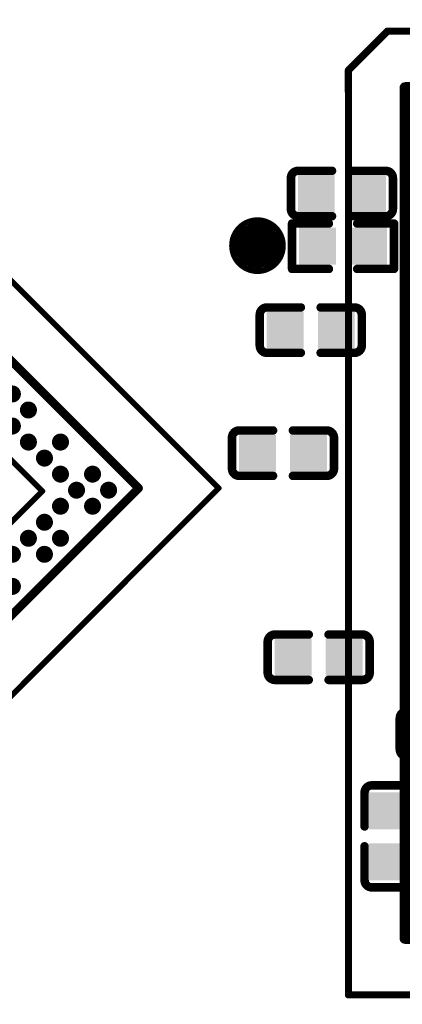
# Model space of a CAD drawing. Header units: millimetres. Extents: x -47 to 199, y -56 to 203.
# Tile 144 of 157: x 90.59 to 97.35, y 176.62 to 193.98. Entities that reach past the tile are written whole.
import ezdxf

# ---------------------------------------------------------------- set-up
doc = ezdxf.new("R2010")
doc.units = ezdxf.units.MM
doc.header["$LTSCALE"] = 1.21
doc.header["$MEASUREMENT"] = 0
doc.layers.get('0').update_dxf_attribs({"linetype": 'CONTINUOUS'})
for name, color, linetype in [('BottomLayer', 5, 'CONTINUOUS'), ('BottomOverlay', 54, 'CONTINUOUS'), ('BottomPaste', 16, 'CONTINUOUS'), ('BottomSolder', 6, 'CONTINUOUS'), ('TopLayer', 1, 'CONTINUOUS'), ('TopOverlay', 2, 'CONTINUOUS'), ('TopPaste', 8, 'CONTINUOUS'), ('TopSolder', 216, 'CONTINUOUS')]:
    doc.layers.add(name, color=color, linetype=linetype)

# ---------------------------------------------------------------- blocks, each defined once
blk = doc.blocks.new('TEST_B_58')
at = {"layer": 'BottomLayer', "const_width": 0.01378}
blk.add_lwpolyline([(-0.00689, 0, 1), (0.00689, 0, 1)], format="xyb", close=True, dxfattribs=at)
at = {"layer": 'BottomOverlay'}
for points, const_width in [([(0.01772, 0, 1), (-0.01772, 0, 1)], 0.00394), ([(-0.0187, 0, 1), (-0.01673, 0, 1)], 0.00197), ([(0.01673, 0, 1), (0.0187, 0, 1)], 0.00197)]:
    blk.add_lwpolyline(points, format="xyb", close=True, dxfattribs=dict(at, const_width=const_width))
at = {"layer": 'BottomPaste', "const_width": 0.01378}
blk.add_lwpolyline([(-0.00689, 0, 1), (0.00689, 0, 1)], format="xyb", close=True, dxfattribs=at)
at = {"layer": 'BottomSolder', "const_width": 0.01575}
blk.add_lwpolyline([(-0.00787, 0, 1), (0.00787, 0, 1)], format="xyb", close=True, dxfattribs=at)
blk = doc.blocks.new('BGA200_15R00X10R00X0R90_91')
at = {"layer": 'TopOverlay'}
for points, const_width in [([(-0.2363, 0.30748), (-0.20912, 0.33465)], 0.005), ([(-0.20912, 0.33465), (0.23623, 0.33465)], 0.005), ([(-0.2363, 0.29252), (-0.2363, 0.30748)], 0.005), ([(-0.23622, -0.33465), (-0.23621, 0.30349)], 0.005), ([(-0.19685, -0.29528), (-0.19685, 0.29528)], 0.00787), ([(-0.19685, 0.29528), (0.19686, 0.29528)], 0.00787), ([(-0.19685, -0.29528), (0.19686, -0.29528)], 0.00787), ([(-0.23622, -0.33465), (0.23623, -0.33465)], 0.005)]:
    blk.add_lwpolyline(points, dxfattribs=dict(at, const_width=const_width))
for points, const_width in [([(-0.21037, 0.33465, 1), (-0.20787, 0.33465, 1)], 0.0025), ([(-0.21037, 0.33465, 1), (-0.20787, 0.33465, 1)], 0.0025), ([(-0.23755, 0.30748, 1), (-0.23505, 0.30748, 1)], 0.0025), ([(-0.23755, 0.30748, 1), (-0.23505, 0.30748, 1)], 0.0025), ([(-0.23746, 0.30349, 1), (-0.23496, 0.30349, 1)], 0.0025), ([(-0.23755, 0.29252, 1), (-0.23505, 0.29252, 1)], 0.0025), ([(-0.19882, 0.29528, 1), (-0.19488, 0.29528, 1)], 0.00394), ([(-0.19882, 0.29528, 1), (-0.19488, 0.29528, 1)], 0.00394), ([(-0.19882, -0.29528, 1), (-0.19488, -0.29528, 1)], 0.00394), ([(-0.19882, -0.29528, 1), (-0.19488, -0.29528, 1)], 0.00394), ([(-0.23747, -0.33465, 1), (-0.23497, -0.33465, 1)], 0.0025), ([(-0.23747, -0.33465, 1), (-0.23497, -0.33465, 1)], 0.0025)]:
    blk.add_lwpolyline(points, format="xyb", close=True, dxfattribs=dict(at, const_width=const_width))
blk = doc.blocks.new('R0402_B_151')
at = {"layer": 'BottomLayer'}
for points in [[(-0.02855, -0.01083), (-0.00689, -0.01083), (-0.02855, 0.01083), (-0.00689, 0.01083)], [(0.00689, -0.01083), (0.02855, -0.01083), (0.00689, 0.01083), (0.02855, 0.01083)]]:
    blk.add_solid(points, dxfattribs=at)
at = {"layer": 'BottomOverlay', "const_width": 0.00591}
for points in [[(-0.03543, 0.01575), (-0.00984, 0.01575)], [(-0.03543, -0.01575), (-0.03543, 0.01575)], [(0.00984, 0.01575), (0.03543, 0.01575)], [(0.03543, -0.01575), (0.03543, 0.01575)], [(-0.03543, -0.01575), (-0.00984, -0.01575)], [(0.00984, -0.01575), (0.03543, -0.01575)]]:
    blk.add_lwpolyline(points, dxfattribs=at)
at = {"layer": 'BottomOverlay', "const_width": 0.00296}
for points in [[(-0.03691, 0.01575, 1), (-0.03395, 0.01575, 1)], [(-0.03691, 0.01575, 1), (-0.03395, 0.01575, 1)], [(-0.01132, 0.01575, 1), (-0.00836, 0.01575, 1)], [(0.00836, 0.01575, 1), (0.01132, 0.01575, 1)], [(0.03395, 0.01575, 1), (0.03691, 0.01575, 1)], [(0.03395, 0.01575, 1), (0.03691, 0.01575, 1)], [(-0.03691, -0.01575, 1), (-0.03395, -0.01575, 1)], [(-0.03691, -0.01575, 1), (-0.03395, -0.01575, 1)], [(-0.01132, -0.01575, 1), (-0.00836, -0.01575, 1)], [(0.00836, -0.01575, 1), (0.01132, -0.01575, 1)], [(0.03395, -0.01575, 1), (0.03691, -0.01575, 1)], [(0.03395, -0.01575, 1), (0.03691, -0.01575, 1)]]:
    blk.add_lwpolyline(points, format="xyb", close=True, dxfattribs=at)
at = {"layer": 'BottomPaste'}
for points in [[(-0.02855, -0.01083), (-0.00689, -0.01083), (-0.02855, 0.01083), (-0.00689, 0.01083)], [(0.00689, -0.01083), (0.02855, -0.01083), (0.00689, 0.01083), (0.02855, 0.01083)]]:
    blk.add_solid(points, dxfattribs=at)
at = {"layer": 'BottomSolder'}
for points in [[(-0.03052, -0.0128), (-0.00493, -0.0128), (-0.03052, 0.0128), (-0.00493, 0.0128)], [(0.00493, -0.0128), (0.03052, -0.0128), (0.00493, 0.0128), (0.03052, 0.0128)]]:
    blk.add_solid(points, dxfattribs=at)
blk = doc.blocks.new('C0402_B_289')
at = {"layer": 'BottomLayer'}
for points in [[(-0.02855, -0.01083), (-0.00689, -0.01083), (-0.02855, 0.01083), (-0.00689, 0.01083)], [(0.00689, -0.01083), (0.02855, -0.01083), (0.00689, 0.01083), (0.02855, 0.01083)]]:
    blk.add_solid(points, dxfattribs=at)
at = {"layer": 'BottomOverlay', "const_width": 0.00591}
for points in [[(-0.03543, 0.01076, -0.414214), (-0.03043, 0.01576)], [(0.03043, 0.01576, -0.414214), (0.03543, 0.01076)], [(-0.03043, -0.01575, -0.414214), (-0.03543, -0.01075)], [(0.03543, -0.01075, -0.414214), (0.03043, -0.01575)]]:
    blk.add_lwpolyline(points, format="xyb", dxfattribs=at)
for points in [[(-0.03543, -0.01075), (-0.03543, 0.01076)], [(-0.03043, 0.01576), (-0.0069, 0.01576)], [(0.0069, 0.01576), (0.03043, 0.01576)], [(0.03543, -0.01075), (0.03543, 0.01076)], [(-0.03043, -0.01575), (-0.0069, -0.01575)], [(0.0069, -0.01575), (0.03043, -0.01575)]]:
    blk.add_lwpolyline(points, dxfattribs=at)
at = {"layer": 'BottomOverlay', "const_width": 0.00296}
for points in [[(-0.03691, 0.01076, 1), (-0.03395, 0.01076, 1)], [(-0.03691, 0.01076, 1), (-0.03395, 0.01076, 1)], [(-0.03191, 0.01576, 1), (-0.02895, 0.01576, 1)], [(-0.03191, 0.01576, 1), (-0.02895, 0.01576, 1)], [(-0.00838, 0.01576, 1), (-0.00542, 0.01576, 1)], [(0.00542, 0.01576, 1), (0.00838, 0.01576, 1)], [(0.02895, 0.01576, 1), (0.03191, 0.01576, 1)], [(0.02895, 0.01576, 1), (0.03191, 0.01576, 1)], [(0.03395, 0.01076, 1), (0.03691, 0.01076, 1)], [(0.03395, 0.01076, 1), (0.03691, 0.01076, 1)], [(-0.03691, -0.01075, 1), (-0.03395, -0.01075, 1)], [(-0.03691, -0.01075, 1), (-0.03395, -0.01075, 1)], [(-0.03191, -0.01575, 1), (-0.02895, -0.01575, 1)], [(-0.03191, -0.01575, 1), (-0.02895, -0.01575, 1)], [(-0.00838, -0.01575, 1), (-0.00542, -0.01575, 1)], [(0.00542, -0.01575, 1), (0.00838, -0.01575, 1)], [(0.02895, -0.01575, 1), (0.03191, -0.01575, 1)], [(0.02895, -0.01575, 1), (0.03191, -0.01575, 1)], [(0.03395, -0.01075, 1), (0.03691, -0.01075, 1)], [(0.03395, -0.01075, 1), (0.03691, -0.01075, 1)]]:
    blk.add_lwpolyline(points, format="xyb", close=True, dxfattribs=at)
at = {"layer": 'BottomPaste'}
for points in [[(-0.02855, -0.01083), (-0.00689, -0.01083), (-0.02855, 0.01083), (-0.00689, 0.01083)], [(0.00689, -0.01083), (0.02855, -0.01083), (0.00689, 0.01083), (0.02855, 0.01083)]]:
    blk.add_solid(points, dxfattribs=at)
at = {"layer": 'BottomSolder'}
for points in [[(-0.03052, -0.0128), (-0.00493, -0.0128), (-0.03052, 0.0128), (-0.00493, 0.0128)], [(0.00493, -0.0128), (0.03052, -0.0128), (0.00493, 0.0128), (0.03052, 0.0128)]]:
    blk.add_solid(points, dxfattribs=at)
blk = doc.blocks.new('C0402_B_296')
at = {"layer": 'BottomLayer'}
for points in [[(-0.02855, -0.01083), (-0.00689, -0.01083), (-0.02855, 0.01083), (-0.00689, 0.01083)], [(0.00689, -0.01083), (0.02855, -0.01083), (0.00689, 0.01083), (0.02855, 0.01083)]]:
    blk.add_solid(points, dxfattribs=at)
at = {"layer": 'BottomOverlay', "const_width": 0.00591}
for points in [[(-0.03543, 0.01076, -0.414214), (-0.03043, 0.01576)], [(0.03043, 0.01576, -0.414214), (0.03543, 0.01076)], [(-0.03043, -0.01575, -0.414214), (-0.03543, -0.01075)], [(0.03543, -0.01075, -0.414214), (0.03043, -0.01575)]]:
    blk.add_lwpolyline(points, format="xyb", dxfattribs=at)
for points in [[(-0.03543, -0.01075), (-0.03543, 0.01076)], [(-0.0069, 0.01576), (-0.03043, 0.01576)], [(0.03043, 0.01576), (0.0069, 0.01576)], [(0.03543, -0.01075), (0.03543, 0.01076)], [(-0.0069, -0.01575), (-0.03043, -0.01575)], [(0.03043, -0.01575), (0.0069, -0.01575)]]:
    blk.add_lwpolyline(points, dxfattribs=at)
at = {"layer": 'BottomOverlay', "const_width": 0.00296}
for points in [[(-0.03691, 0.01076, 1), (-0.03395, 0.01076, 1)], [(-0.03691, 0.01076, 1), (-0.03395, 0.01076, 1)], [(-0.03191, 0.01576, 1), (-0.02895, 0.01576, 1)], [(-0.03191, 0.01576, 1), (-0.02895, 0.01576, 1)], [(-0.00838, 0.01576, 1), (-0.00542, 0.01576, 1)], [(0.00542, 0.01576, 1), (0.00838, 0.01576, 1)], [(0.02895, 0.01576, 1), (0.03191, 0.01576, 1)], [(0.02895, 0.01576, 1), (0.03191, 0.01576, 1)], [(0.03395, 0.01076, 1), (0.03691, 0.01076, 1)], [(0.03395, 0.01076, 1), (0.03691, 0.01076, 1)], [(-0.03691, -0.01075, 1), (-0.03395, -0.01075, 1)], [(-0.03691, -0.01075, 1), (-0.03395, -0.01075, 1)], [(-0.03191, -0.01575, 1), (-0.02895, -0.01575, 1)], [(-0.03191, -0.01575, 1), (-0.02895, -0.01575, 1)], [(-0.00838, -0.01575, 1), (-0.00542, -0.01575, 1)], [(0.00542, -0.01575, 1), (0.00838, -0.01575, 1)], [(0.02895, -0.01575, 1), (0.03191, -0.01575, 1)], [(0.02895, -0.01575, 1), (0.03191, -0.01575, 1)], [(0.03395, -0.01075, 1), (0.03691, -0.01075, 1)], [(0.03395, -0.01075, 1), (0.03691, -0.01075, 1)]]:
    blk.add_lwpolyline(points, format="xyb", close=True, dxfattribs=at)
at = {"layer": 'BottomPaste'}
for points in [[(-0.02855, -0.01083), (-0.00689, -0.01083), (-0.02855, 0.01083), (-0.00689, 0.01083)], [(0.00689, -0.01083), (0.02855, -0.01083), (0.00689, 0.01083), (0.02855, 0.01083)]]:
    blk.add_solid(points, dxfattribs=at)
at = {"layer": 'BottomSolder'}
for points in [[(-0.03052, -0.0128), (-0.00493, -0.0128), (-0.03052, 0.0128), (-0.00493, 0.0128)], [(0.00493, -0.0128), (0.03052, -0.0128), (0.00493, 0.0128), (0.03052, 0.0128)]]:
    blk.add_solid(points, dxfattribs=at)
blk = doc.blocks.new('C0402_B_297')
at = {"layer": 'BottomLayer'}
for points in [[(-0.02855, -0.01083), (-0.00689, -0.01083), (-0.02855, 0.01083), (-0.00689, 0.01083)], [(0.00689, -0.01083), (0.02855, -0.01083), (0.00689, 0.01083), (0.02855, 0.01083)]]:
    blk.add_solid(points, dxfattribs=at)
at = {"layer": 'BottomOverlay', "const_width": 0.00591}
for points in [[(-0.03543, 0.01076, -0.414214), (-0.03043, 0.01576)], [(0.03043, 0.01576, -0.414214), (0.03543, 0.01076)], [(-0.03043, -0.01575, -0.414214), (-0.03543, -0.01075)], [(0.03543, -0.01075, -0.414214), (0.03043, -0.01575)]]:
    blk.add_lwpolyline(points, format="xyb", dxfattribs=at)
for points in [[(-0.03543, 0.01076), (-0.03543, -0.01075)], [(-0.0069, 0.01576), (-0.03043, 0.01576)], [(0.03043, 0.01576), (0.0069, 0.01576)], [(0.03543, 0.01076), (0.03543, -0.01075)], [(-0.0069, -0.01575), (-0.03043, -0.01575)], [(0.03043, -0.01575), (0.0069, -0.01575)]]:
    blk.add_lwpolyline(points, dxfattribs=at)
at = {"layer": 'BottomOverlay', "const_width": 0.00296}
for points in [[(-0.03691, 0.01076, 1), (-0.03395, 0.01076, 1)], [(-0.03691, 0.01076, 1), (-0.03395, 0.01076, 1)], [(-0.03191, 0.01576, 1), (-0.02895, 0.01576, 1)], [(-0.03191, 0.01576, 1), (-0.02895, 0.01576, 1)], [(-0.00838, 0.01576, 1), (-0.00542, 0.01576, 1)], [(0.00542, 0.01576, 1), (0.00838, 0.01576, 1)], [(0.02895, 0.01576, 1), (0.03191, 0.01576, 1)], [(0.02895, 0.01576, 1), (0.03191, 0.01576, 1)], [(0.03395, 0.01076, 1), (0.03691, 0.01076, 1)], [(0.03395, 0.01076, 1), (0.03691, 0.01076, 1)], [(-0.03691, -0.01075, 1), (-0.03395, -0.01075, 1)], [(-0.03691, -0.01075, 1), (-0.03395, -0.01075, 1)], [(-0.03191, -0.01575, 1), (-0.02895, -0.01575, 1)], [(-0.03191, -0.01575, 1), (-0.02895, -0.01575, 1)], [(-0.00838, -0.01575, 1), (-0.00542, -0.01575, 1)], [(0.00542, -0.01575, 1), (0.00838, -0.01575, 1)], [(0.02895, -0.01575, 1), (0.03191, -0.01575, 1)], [(0.02895, -0.01575, 1), (0.03191, -0.01575, 1)], [(0.03395, -0.01075, 1), (0.03691, -0.01075, 1)], [(0.03395, -0.01075, 1), (0.03691, -0.01075, 1)]]:
    blk.add_lwpolyline(points, format="xyb", close=True, dxfattribs=at)
at = {"layer": 'BottomPaste'}
for points in [[(-0.02855, -0.01083), (-0.00689, -0.01083), (-0.02855, 0.01083), (-0.00689, 0.01083)], [(0.00689, -0.01083), (0.02855, -0.01083), (0.00689, 0.01083), (0.02855, 0.01083)]]:
    blk.add_solid(points, dxfattribs=at)
at = {"layer": 'BottomSolder'}
for points in [[(-0.03052, -0.0128), (-0.00493, -0.0128), (-0.03052, 0.0128), (-0.00493, 0.0128)], [(0.00493, -0.0128), (0.03052, -0.0128), (0.00493, 0.0128), (0.03052, 0.0128)]]:
    blk.add_solid(points, dxfattribs=at)
blk = doc.blocks.new('C0402_B_313')
at = {"layer": 'BottomLayer'}
for points in [[(-0.02855, -0.01083), (-0.00689, -0.01083), (-0.02855, 0.01083), (-0.00689, 0.01083)], [(0.00689, -0.01083), (0.02855, -0.01083), (0.00689, 0.01083), (0.02855, 0.01083)]]:
    blk.add_solid(points, dxfattribs=at)
at = {"layer": 'BottomOverlay', "const_width": 0.00591}
for points in [[(-0.03543, 0.01076, -0.414214), (-0.03043, 0.01576)], [(0.03043, 0.01576, -0.414214), (0.03543, 0.01076)], [(-0.03043, -0.01575, -0.414214), (-0.03543, -0.01075)], [(0.03543, -0.01075, -0.414214), (0.03043, -0.01575)]]:
    blk.add_lwpolyline(points, format="xyb", dxfattribs=at)
for points in [[(-0.03543, 0.01076), (-0.03543, -0.01075)], [(-0.0069, 0.01576), (-0.03043, 0.01576)], [(0.03043, 0.01576), (0.0069, 0.01576)], [(0.03543, 0.01076), (0.03543, -0.01075)], [(-0.0069, -0.01575), (-0.03043, -0.01575)], [(0.03043, -0.01575), (0.0069, -0.01575)]]:
    blk.add_lwpolyline(points, dxfattribs=at)
at = {"layer": 'BottomOverlay', "const_width": 0.00296}
for points in [[(-0.03691, 0.01076, 1), (-0.03395, 0.01076, 1)], [(-0.03691, 0.01076, 1), (-0.03395, 0.01076, 1)], [(-0.03191, 0.01576, 1), (-0.02895, 0.01576, 1)], [(-0.03191, 0.01576, 1), (-0.02895, 0.01576, 1)], [(-0.00838, 0.01576, 1), (-0.00542, 0.01576, 1)], [(0.00542, 0.01576, 1), (0.00838, 0.01576, 1)], [(0.02895, 0.01576, 1), (0.03191, 0.01576, 1)], [(0.02895, 0.01576, 1), (0.03191, 0.01576, 1)], [(0.03395, 0.01076, 1), (0.03691, 0.01076, 1)], [(0.03395, 0.01076, 1), (0.03691, 0.01076, 1)], [(-0.03691, -0.01075, 1), (-0.03395, -0.01075, 1)], [(-0.03691, -0.01075, 1), (-0.03395, -0.01075, 1)], [(-0.03191, -0.01575, 1), (-0.02895, -0.01575, 1)], [(-0.03191, -0.01575, 1), (-0.02895, -0.01575, 1)], [(-0.00838, -0.01575, 1), (-0.00542, -0.01575, 1)], [(0.00542, -0.01575, 1), (0.00838, -0.01575, 1)], [(0.02895, -0.01575, 1), (0.03191, -0.01575, 1)], [(0.02895, -0.01575, 1), (0.03191, -0.01575, 1)], [(0.03395, -0.01075, 1), (0.03691, -0.01075, 1)], [(0.03395, -0.01075, 1), (0.03691, -0.01075, 1)]]:
    blk.add_lwpolyline(points, format="xyb", close=True, dxfattribs=at)
at = {"layer": 'BottomPaste'}
for points in [[(-0.02855, -0.01083), (-0.00689, -0.01083), (-0.02855, 0.01083), (-0.00689, 0.01083)], [(0.00689, -0.01083), (0.02855, -0.01083), (0.00689, 0.01083), (0.02855, 0.01083)]]:
    blk.add_solid(points, dxfattribs=at)
at = {"layer": 'BottomSolder'}
for points in [[(-0.03052, -0.0128), (-0.00493, -0.0128), (-0.03052, 0.0128), (-0.00493, 0.0128)], [(0.00493, -0.0128), (0.03052, -0.0128), (0.00493, 0.0128), (0.03052, 0.0128)]]:
    blk.add_solid(points, dxfattribs=at)
blk = doc.blocks.new('C0402_B_316')
at = {"layer": 'BottomLayer'}
for points in [[(-0.02855, -0.01083), (-0.00689, -0.01083), (-0.02855, 0.01083), (-0.00689, 0.01083)], [(0.00689, -0.01083), (0.02855, -0.01083), (0.00689, 0.01083), (0.02855, 0.01083)]]:
    blk.add_solid(points, dxfattribs=at)
at = {"layer": 'BottomOverlay', "const_width": 0.00591}
for points in [[(-0.03543, 0.01076, -0.414214), (-0.03043, 0.01576)], [(0.03043, 0.01576, -0.414214), (0.03543, 0.01076)], [(-0.03043, -0.01575, -0.414214), (-0.03543, -0.01075)], [(0.03543, -0.01075, -0.414214), (0.03043, -0.01575)]]:
    blk.add_lwpolyline(points, format="xyb", dxfattribs=at)
for points in [[(-0.03543, 0.01076), (-0.03543, -0.01075)], [(-0.0069, 0.01576), (-0.03043, 0.01576)], [(0.03043, 0.01576), (0.0069, 0.01576)], [(0.03543, 0.01076), (0.03543, -0.01075)], [(-0.0069, -0.01575), (-0.03043, -0.01575)], [(0.03043, -0.01575), (0.0069, -0.01575)]]:
    blk.add_lwpolyline(points, dxfattribs=at)
at = {"layer": 'BottomOverlay', "const_width": 0.00296}
for points in [[(-0.03691, 0.01076, 1), (-0.03395, 0.01076, 1)], [(-0.03691, 0.01076, 1), (-0.03395, 0.01076, 1)], [(-0.03191, 0.01576, 1), (-0.02895, 0.01576, 1)], [(-0.03191, 0.01576, 1), (-0.02895, 0.01576, 1)], [(-0.00838, 0.01576, 1), (-0.00542, 0.01576, 1)], [(0.00542, 0.01576, 1), (0.00838, 0.01576, 1)], [(0.02895, 0.01576, 1), (0.03191, 0.01576, 1)], [(0.02895, 0.01576, 1), (0.03191, 0.01576, 1)], [(0.03395, 0.01076, 1), (0.03691, 0.01076, 1)], [(0.03395, 0.01076, 1), (0.03691, 0.01076, 1)], [(-0.03691, -0.01075, 1), (-0.03395, -0.01075, 1)], [(-0.03691, -0.01075, 1), (-0.03395, -0.01075, 1)], [(-0.03191, -0.01575, 1), (-0.02895, -0.01575, 1)], [(-0.03191, -0.01575, 1), (-0.02895, -0.01575, 1)], [(-0.00838, -0.01575, 1), (-0.00542, -0.01575, 1)], [(0.00542, -0.01575, 1), (0.00838, -0.01575, 1)], [(0.02895, -0.01575, 1), (0.03191, -0.01575, 1)], [(0.02895, -0.01575, 1), (0.03191, -0.01575, 1)], [(0.03395, -0.01075, 1), (0.03691, -0.01075, 1)], [(0.03395, -0.01075, 1), (0.03691, -0.01075, 1)]]:
    blk.add_lwpolyline(points, format="xyb", close=True, dxfattribs=at)
at = {"layer": 'BottomPaste'}
for points in [[(-0.02855, -0.01083), (-0.00689, -0.01083), (-0.02855, 0.01083), (-0.00689, 0.01083)], [(0.00689, -0.01083), (0.02855, -0.01083), (0.00689, 0.01083), (0.02855, 0.01083)]]:
    blk.add_solid(points, dxfattribs=at)
at = {"layer": 'BottomSolder'}
for points in [[(-0.03052, -0.0128), (-0.00493, -0.0128), (-0.03052, 0.0128), (-0.00493, 0.0128)], [(0.00493, -0.0128), (0.03052, -0.0128), (0.00493, 0.0128), (0.03052, 0.0128)]]:
    blk.add_solid(points, dxfattribs=at)
blk = doc.blocks.new('C0402_B_320')
at = {"layer": 'BottomLayer'}
for points in [[(-0.02855, -0.01083), (-0.00689, -0.01083), (-0.02855, 0.01083), (-0.00689, 0.01083)], [(0.00689, -0.01083), (0.02855, -0.01083), (0.00689, 0.01083), (0.02855, 0.01083)]]:
    blk.add_solid(points, dxfattribs=at)
at = {"layer": 'BottomOverlay', "const_width": 0.00591}
for points in [[(-0.03543, 0.01076, -0.414214), (-0.03043, 0.01576)], [(0.03043, 0.01576, -0.414214), (0.03543, 0.01076)], [(-0.03043, -0.01575, -0.414214), (-0.03543, -0.01075)], [(0.03543, -0.01075, -0.414214), (0.03043, -0.01575)]]:
    blk.add_lwpolyline(points, format="xyb", dxfattribs=at)
for points in [[(-0.03543, 0.01076), (-0.03543, -0.01075)], [(-0.0069, 0.01576), (-0.03043, 0.01576)], [(0.03043, 0.01576), (0.0069, 0.01576)], [(0.03543, 0.01076), (0.03543, -0.01075)], [(-0.0069, -0.01575), (-0.03043, -0.01575)], [(0.03043, -0.01575), (0.0069, -0.01575)]]:
    blk.add_lwpolyline(points, dxfattribs=at)
at = {"layer": 'BottomOverlay', "const_width": 0.00296}
for points in [[(-0.03691, 0.01076, 1), (-0.03395, 0.01076, 1)], [(-0.03691, 0.01076, 1), (-0.03395, 0.01076, 1)], [(-0.03191, 0.01576, 1), (-0.02895, 0.01576, 1)], [(-0.03191, 0.01576, 1), (-0.02895, 0.01576, 1)], [(-0.00838, 0.01576, 1), (-0.00542, 0.01576, 1)], [(0.00542, 0.01576, 1), (0.00838, 0.01576, 1)], [(0.02895, 0.01576, 1), (0.03191, 0.01576, 1)], [(0.02895, 0.01576, 1), (0.03191, 0.01576, 1)], [(0.03395, 0.01076, 1), (0.03691, 0.01076, 1)], [(0.03395, 0.01076, 1), (0.03691, 0.01076, 1)], [(-0.03691, -0.01075, 1), (-0.03395, -0.01075, 1)], [(-0.03691, -0.01075, 1), (-0.03395, -0.01075, 1)], [(-0.03191, -0.01575, 1), (-0.02895, -0.01575, 1)], [(-0.03191, -0.01575, 1), (-0.02895, -0.01575, 1)], [(-0.00838, -0.01575, 1), (-0.00542, -0.01575, 1)], [(0.00542, -0.01575, 1), (0.00838, -0.01575, 1)], [(0.02895, -0.01575, 1), (0.03191, -0.01575, 1)], [(0.02895, -0.01575, 1), (0.03191, -0.01575, 1)], [(0.03395, -0.01075, 1), (0.03691, -0.01075, 1)], [(0.03395, -0.01075, 1), (0.03691, -0.01075, 1)]]:
    blk.add_lwpolyline(points, format="xyb", close=True, dxfattribs=at)
at = {"layer": 'BottomPaste'}
for points in [[(-0.02855, -0.01083), (-0.00689, -0.01083), (-0.02855, 0.01083), (-0.00689, 0.01083)], [(0.00689, -0.01083), (0.02855, -0.01083), (0.00689, 0.01083), (0.02855, 0.01083)]]:
    blk.add_solid(points, dxfattribs=at)
at = {"layer": 'BottomSolder'}
for points in [[(-0.03052, -0.0128), (-0.00493, -0.0128), (-0.03052, 0.0128), (-0.00493, 0.0128)], [(0.00493, -0.0128), (0.03052, -0.0128), (0.00493, 0.0128), (0.03052, 0.0128)]]:
    blk.add_solid(points, dxfattribs=at)
blk = doc.blocks.new('BGA565_15R50_14R40_0R90_402')
at = {"layer": 'TopLayer', "const_width": 0.00492}
for points in [[(-0.2938, -0.20472, 1), (-0.28888, -0.20472, 1)], [(-0.27805, -0.20472, 1), (-0.27313, -0.20472, 1)], [(-0.2938, -0.22047, 1), (-0.28888, -0.22047, 1)], [(-0.27805, -0.22047, 1), (-0.27313, -0.22047, 1)], [(-0.27805, -0.23622, 1), (-0.27313, -0.23622, 1)], [(-0.2938, -0.25197, 1), (-0.28888, -0.25197, 1)], [(-0.27805, -0.25197, 1), (-0.27313, -0.25197, 1)], [(-0.2623, -0.25197, 1), (-0.25738, -0.25197, 1)], [(-0.24656, -0.25197, 1), (-0.24163, -0.25197, 1)], [(-0.23081, -0.25197, 1), (-0.22589, -0.25197, 1)], [(-0.2938, -0.26772, 1), (-0.28888, -0.26772, 1)], [(-0.27805, -0.26772, 1), (-0.27313, -0.26772, 1)], [(-0.24656, -0.26772, 1), (-0.24163, -0.26772, 1)], [(-0.21506, -0.26772, 1), (-0.21014, -0.26772, 1)]]:
    blk.add_lwpolyline(points, format="xyb", close=True, dxfattribs=at)
at = {"layer": 'TopOverlay'}
for points, const_width in [([(-0.34449, -0.32283), (-0.34449, 0.32283)], 0.00394), ([(-0.30512, -0.28346), (-0.30512, 0.26969)], 0.00591), ([(-0.25935, -0.23474), (-0.25935, 0.2249)], 0.00394), ([(0.25935, -0.23474), (-0.25935, -0.23474)], 0.00394), ([(0.30512, -0.28346), (-0.30512, -0.28346)], 0.00591), ([(0.34449, -0.32283), (-0.34449, -0.32283)], 0.00394)]:
    blk.add_lwpolyline(points, dxfattribs=dict(at, const_width=const_width))
for points, const_width in [([(-0.26033, -0.23474, 1), (-0.25837, -0.23474, 1)], 0.00197), ([(-0.26033, -0.23474, 1), (-0.25837, -0.23474, 1)], 0.00197), ([(-0.30659, -0.28346, 1), (-0.30364, -0.28346, 1)], 0.00295), ([(-0.30659, -0.28346, 1), (-0.30364, -0.28346, 1)], 0.00295), ([(-0.34547, -0.32283, 1), (-0.3435, -0.32283, 1)], 0.00197), ([(-0.34547, -0.32283, 1), (-0.3435, -0.32283, 1)], 0.00197)]:
    blk.add_lwpolyline(points, format="xyb", close=True, dxfattribs=dict(at, const_width=const_width))
at = {"layer": 'TopPaste', "const_width": 0.00492}
for points in [[(-0.2938, -0.20472, 1), (-0.28888, -0.20472, 1)], [(-0.27805, -0.20472, 1), (-0.27313, -0.20472, 1)], [(-0.2938, -0.22047, 1), (-0.28888, -0.22047, 1)], [(-0.27805, -0.22047, 1), (-0.27313, -0.22047, 1)], [(-0.27805, -0.23622, 1), (-0.27313, -0.23622, 1)], [(-0.2938, -0.25197, 1), (-0.28888, -0.25197, 1)], [(-0.27805, -0.25197, 1), (-0.27313, -0.25197, 1)], [(-0.2623, -0.25197, 1), (-0.25738, -0.25197, 1)], [(-0.24656, -0.25197, 1), (-0.24163, -0.25197, 1)], [(-0.23081, -0.25197, 1), (-0.22589, -0.25197, 1)], [(-0.2938, -0.26772, 1), (-0.28888, -0.26772, 1)], [(-0.27805, -0.26772, 1), (-0.27313, -0.26772, 1)], [(-0.24656, -0.26772, 1), (-0.24163, -0.26772, 1)], [(-0.21506, -0.26772, 1), (-0.21014, -0.26772, 1)]]:
    blk.add_lwpolyline(points, format="xyb", close=True, dxfattribs=at)
at = {"layer": 'TopSolder', "const_width": 0.00591}
for points in [[(-0.29429, -0.17323, 1), (-0.28839, -0.17323, 1)], [(-0.27854, -0.18898, 1), (-0.27264, -0.18898, 1)], [(-0.29429, -0.20472, 1), (-0.28839, -0.20472, 1)], [(-0.27854, -0.20472, 1), (-0.27264, -0.20472, 1)], [(-0.29429, -0.22047, 1), (-0.28839, -0.22047, 1)], [(-0.27854, -0.22047, 1), (-0.27264, -0.22047, 1)], [(-0.27854, -0.23622, 1), (-0.27264, -0.23622, 1)], [(-0.29429, -0.25197, 1), (-0.28839, -0.25197, 1)], [(-0.27854, -0.25197, 1), (-0.27264, -0.25197, 1)], [(-0.2628, -0.25197, 1), (-0.25689, -0.25197, 1)], [(-0.24705, -0.25197, 1), (-0.24114, -0.25197, 1)], [(-0.2313, -0.25197, 1), (-0.22539, -0.25197, 1)], [(-0.21555, -0.25197, 1), (-0.20965, -0.25197, 1)], [(-0.29429, -0.26772, 1), (-0.28839, -0.26772, 1)], [(-0.27854, -0.26772, 1), (-0.27264, -0.26772, 1)], [(-0.24705, -0.26772, 1), (-0.24114, -0.26772, 1)], [(-0.21555, -0.26772, 1), (-0.20965, -0.26772, 1)], [(-0.1998, -0.26772, 1), (-0.1939, -0.26772, 1)]]:
    blk.add_lwpolyline(points, format="xyb", close=True, dxfattribs=at)

msp = doc.modelspace()

# ---------------------------------------------------------------- block references
at = {"xscale": 25.4, "yscale": 25.4, "zscale": 25.4}
for name, p, rotation in [('BGA565_15R50_14R40_0R90_402', (82.122, 186.11), 135.0000000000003), ('C0402_B_297', (96.28, 190.919), 180), ('TEST_B_58', (94.79, 189.999), 270), ('C0402_B_316', (95.73, 188.509), 180), ('C0402_B_313', (95.24, 186.339), 180), ('C0402_B_320', (95.87, 182.739), 180), ('C0402_B_296', (97.08, 179.579), 90)]:
    msp.add_blockref(name, p, dxfattribs=dict(at, rotation=rotation))
for name, p in [('BGA200_15R00X10R00X0R90_91', (102.396, 185.283)), ('R0402_B_151', (96.3, 189.989)), ('C0402_B_289', (98.2, 181.389))]:
    msp.add_blockref(name, p, dxfattribs=at)

doc.saveas('drawing.dxf')
